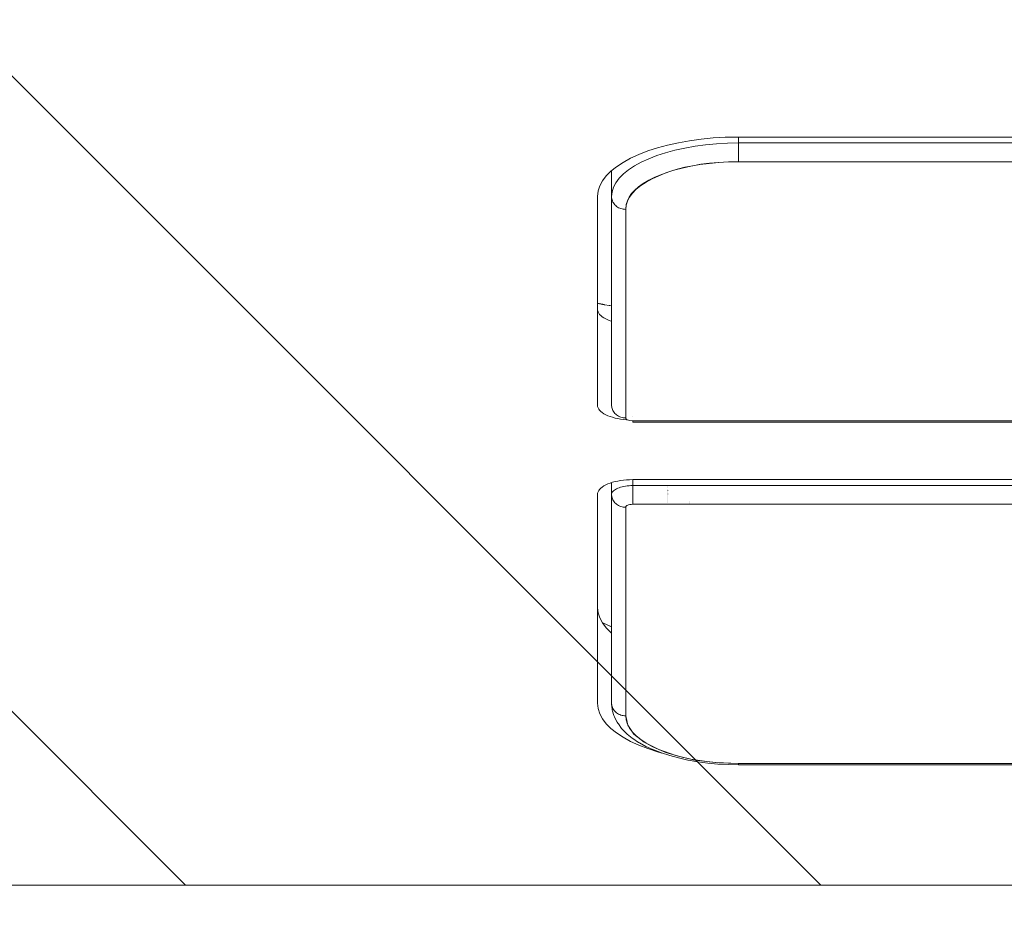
# Model space of a CAD drawing. Header units: inches. Extents: x -420 to -276, y -52 to 18.
# Tile 58 of 187: x -357.162 to -356.611, y -47.501 to -47.001. Entities that reach past the tile are written whole.
import ezdxf

# ---------------------------------------------------------------- set-up
doc = ezdxf.new("R2010")
doc.units = ezdxf.units.IN
doc.header["$LTSCALE"] = 32
doc.header["$MEASUREMENT"] = 0
doc.linetypes.add('Dash Style-1', pattern=[0.083328, 0.041656, -0.041672])
for name, color, linetype, lineweight in [('DashLineFill', 7, 'Dash Style-1', 13), ('Drawing', 7, 'Continuous', 18), ('None', 7, 'Continuous', 18)]:
    doc.layers.add(name, color=color, linetype=linetype, lineweight=lineweight)

# ---------------------------------------------------------------- blocks, each defined once
blk = doc.blocks.new('TiMotion_Handset (2D)')
at = {"layer": 'DashLineFill', "linetype": 'Continuous', "lineweight": 13}
h = blk.add_hatch(dxfattribs=at)
h.set_pattern_fill('Steel', color=253, style=0, pattern_type=2)
h.set_pattern_definition([(45, (0, 0), (-1.61301565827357, 1.935715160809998), []), (45, (-1.0608, 1.0608), (-0.4723460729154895, 0.4167612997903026), [])])
h.paths.add_polyline_path([(-0.5650679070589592, 2.440944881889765), (-0.5636889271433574, 2.443168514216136), (-0.5621892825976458, 2.445271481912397), (-0.5605689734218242, 2.447253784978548), (-0.5588279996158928, 2.449115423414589), (-0.5569663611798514, 2.45085639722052), (-0.5549840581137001, 2.452476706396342), (-0.5528810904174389, 2.453976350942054), (-0.5506574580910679, 2.455355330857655), (-0.5483514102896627, 2.456591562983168), (-0.5460011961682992, 2.457662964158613), (-0.543606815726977, 2.458569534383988), (-0.5411682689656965, 2.459311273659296), (-0.5386855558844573, 2.459888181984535), (-0.5361586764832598, 2.460300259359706), (-0.5335876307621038, 2.460547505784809), (-0.5309724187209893, 2.460629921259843), (0.4425815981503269, 2.460629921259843), (0.4451968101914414, 2.460547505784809), (0.4477678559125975, 2.460300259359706), (0.450294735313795, 2.459888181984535), (0.4527774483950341, 2.459311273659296), (0.4552159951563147, 2.458569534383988), (0.4576103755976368, 2.457662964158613), (0.4599605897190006, 2.456591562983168), (0.4622666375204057, 2.455355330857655), (0.4644902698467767, 2.453976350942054), (0.4665932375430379, 2.452476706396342), (0.4685755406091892, 2.45085639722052), (0.4704371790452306, 2.449115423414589), (0.472178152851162, 2.447253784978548), (0.4737984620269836, 2.445271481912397), (0.4752981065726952, 2.443168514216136), (0.4766770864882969, 2.440944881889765), (0.4779133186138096, 2.43863883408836), (0.478984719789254, 2.436288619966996), (0.47989129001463, 2.433894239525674), (0.4806330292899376, 2.431455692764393), (0.4812099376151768, 2.428972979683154), (0.4816220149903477, 2.426446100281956), (0.4818692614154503, 2.423875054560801), (0.4819516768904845, 2.421259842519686), (0.4819516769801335, 1.765582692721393), (0.4825163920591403, 1.763951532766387), (0.4830058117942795, 1.762300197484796), (0.4834199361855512, 1.760628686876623), (0.4837587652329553, 1.758937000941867), (0.4840222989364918, 1.757225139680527), (0.4842105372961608, 1.755493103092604), (0.4843234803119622, 1.753740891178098), (0.484361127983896, 1.751968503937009), (0.484361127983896, -1.751965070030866), (0.4842787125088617, -1.75458028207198), (0.4840314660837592, -1.757151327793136), (0.4836193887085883, -1.759678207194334), (0.483042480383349, -1.762160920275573), (0.4823007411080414, -1.764599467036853), (0.4813941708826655, -1.766993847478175), (0.4803227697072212, -1.769344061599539), (0.4790865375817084, -1.771650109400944), (0.4777075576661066, -1.773873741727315), (0.4762079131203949, -1.775976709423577), (0.4745876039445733, -1.777959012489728), (0.4728466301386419, -1.779820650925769), (0.4709849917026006, -1.781561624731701), (0.4690026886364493, -1.783181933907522), (0.4668997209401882, -1.784681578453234), (0.4646760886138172, -1.786060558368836), (0.4623700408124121, -1.787296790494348), (0.4600198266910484, -1.788368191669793), (0.4576254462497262, -1.789274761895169), (0.4551868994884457, -1.790016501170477), (0.4527041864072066, -1.790593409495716), (0.4501773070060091, -1.791005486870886), (0.447606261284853, -1.791252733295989), (0.4449910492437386, -1.791335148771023), (-1.79051826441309, -1.791335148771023), (-1.793133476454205, -1.791252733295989), (-1.795704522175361, -1.791005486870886), (-1.798231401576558, -1.790593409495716), (-1.800714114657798, -1.790016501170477), (-1.803152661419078, -1.789274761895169), (-1.8055470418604, -1.788368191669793), (-1.807897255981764, -1.787296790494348), (-1.810203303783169, -1.786060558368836), (-1.81242693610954, -1.784681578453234), (-1.814529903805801, -1.783181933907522), (-1.816512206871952, -1.781561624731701), (-1.818373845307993, -1.779820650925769), (-1.820114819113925, -1.777959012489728), (-1.821735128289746, -1.775976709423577), (-1.823234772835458, -1.773873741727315), (-1.82461375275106, -1.771650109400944), (-1.825849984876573, -1.769344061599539), (-1.826921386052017, -1.766993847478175), (-1.827827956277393, -1.764599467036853), (-1.828569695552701, -1.762160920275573), (-1.82914660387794, -1.759678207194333), (-1.829558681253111, -1.757151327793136), (-1.829805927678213, -1.75458028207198), (-1.829888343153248, -1.751965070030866), (-1.829888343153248, 1.751968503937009), (-1.829805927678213, 1.754583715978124), (-1.829558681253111, 1.75715476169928), (-1.82914660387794, 1.759681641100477), (-1.828569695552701, 1.762164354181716), (-1.827827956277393, 1.764602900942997), (-1.826921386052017, 1.766997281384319), (-1.825849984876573, 1.769347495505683), (-1.82461375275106, 1.771653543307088), (-1.823234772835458, 1.773877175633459), (-1.821735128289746, 1.77598014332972), (-1.820114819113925, 1.777962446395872), (-1.818373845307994, 1.779824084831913), (-1.816512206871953, 1.781565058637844), (-1.814529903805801, 1.783185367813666), (-1.81242693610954, 1.784685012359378), (-1.810203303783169, 1.786063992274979), (-1.807897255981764, 1.787300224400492), (-1.8055470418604, 1.788371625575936), (-1.803152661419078, 1.789278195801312), (-1.800714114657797, 1.79001993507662), (-1.798231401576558, 1.790596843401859), (-1.795704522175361, 1.79100892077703), (-1.793133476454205, 1.791256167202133), (-1.79051826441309, 1.791338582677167), (-0.5703424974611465, 1.791338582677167), (-0.5703424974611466, 2.421259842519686), (-0.5702600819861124, 2.423875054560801), (-0.5700128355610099, 2.426446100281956), (-0.569600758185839, 2.428972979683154), (-0.5690238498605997, 2.431455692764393), (-0.5682821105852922, 2.433894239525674), (-0.5673755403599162, 2.436288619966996), (-0.5663041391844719, 2.43863883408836)])
at = {"layer": 'DashLineFill'}
blk.add_open_spline([(-0.5650679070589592, 2.440944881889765), (-0.559793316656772, 2.450080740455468), (-0.5415215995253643, 2.460629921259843), (-0.04419541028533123, 2.460629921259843), (0.4531307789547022, 2.460629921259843), (0.4714024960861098, 2.450080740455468), (0.4819516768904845, 2.431809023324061), (0.4819516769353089, 2.09342126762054), (0.4819516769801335, 1.765582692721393), (0.484361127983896, 1.759098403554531), (0.484361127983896, 1.716953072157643e-06), (0.484361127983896, -1.76251425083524), (0.473811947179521, -1.780785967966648), (0.4555402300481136, -1.791335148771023), (-0.672763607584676, -1.791335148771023), (-1.801067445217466, -1.791335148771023), (-1.819339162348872, -1.780785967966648), (-1.829888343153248, -1.76251425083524), (-1.829888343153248, 1.716953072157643e-06), (-1.829888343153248, 1.762517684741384), (-1.819339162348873, 1.780789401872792), (-1.801067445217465, 1.791338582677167), (-1.180430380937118, 1.791338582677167), (-0.5703424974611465, 1.791338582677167), (-0.5703424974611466, 2.106299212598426), (-0.5703424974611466, 2.431809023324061), (-0.5650679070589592, 2.440944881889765)], degree=2, knots=[0, 0, 0, 0.001659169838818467, 0.003318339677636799, 0.07987838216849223, 0.08153755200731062, 0.08319672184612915, 0.08485589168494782, 0.1364181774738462, 0.1364181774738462, 0.1375061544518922, 0.4048450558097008, 0.4064547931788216, 0.4080645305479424, 0.4096742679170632, 0.5802364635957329, 0.5818462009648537, 0.5834559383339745, 0.5850656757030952, 0.8524045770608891, 0.8540143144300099, 0.8556240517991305, 0.8572337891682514, 0.9503292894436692, 0.9503292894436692, 0.9983902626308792, 1, 1, 1], dxfattribs=at)
at = {"layer": 'Drawing', "color": 7, "linetype": 'Continuous'}
for p, q in [((0.484361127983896, -1.718944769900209), (0.484361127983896, 1.633858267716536)), ((0.06655405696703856, -0.275590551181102), (0.06655405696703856, 0.4330708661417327)), ((0.2578969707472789, -0.3346456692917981), (0.2578969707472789, 0.4330708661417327)), ((0.06670174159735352, -0.2830006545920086), (0.06655405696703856, -0.275590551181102)), ((0.06709551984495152, -0.2897370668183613), (0.06670174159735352, -0.2830006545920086)), ((0.06773348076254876, -0.2963679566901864), (0.06709551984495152, -0.2897370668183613)), ((0.06861086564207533, -0.3028438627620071), (0.06773348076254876, -0.2963679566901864)), ((0.06972112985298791, -0.3091164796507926), (0.06861086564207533, -0.3028438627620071)), ((0.07105599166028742, -0.3151390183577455), (0.06972112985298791, -0.3091164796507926)), ((0.07260549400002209, -0.3208665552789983), (0.07105599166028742, -0.3151390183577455)), ((0.4105900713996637, -0.3183580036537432), (0.4099114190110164, -0.3208665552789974)), ((0.07435807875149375, -0.3262563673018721), (0.07260549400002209, -0.3208665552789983)), ((0.4099114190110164, -0.3208665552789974), (0.4081588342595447, -0.3262563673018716)), ((0.07630067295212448, -0.3312682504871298), (0.07435807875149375, -0.3262563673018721)), ((0.4081588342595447, -0.3262563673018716), (0.406216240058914, -0.3312682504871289)), ((0.07841878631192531, -0.3358648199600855), (0.07630067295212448, -0.3312682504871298)), ((0.2579338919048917, -0.3364981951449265), (0.2578969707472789, -0.3346456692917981)), ((0.406216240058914, -0.3312682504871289), (0.4040981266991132, -0.3358648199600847)), ((0.08069661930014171, -0.3400117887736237), (0.07841878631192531, -0.3358648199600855)), ((0.08311718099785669, -0.3436782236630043), (0.08069661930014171, -0.3400117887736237)), ((0.2243250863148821, -0.3398400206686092), (0.224105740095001, -0.3414589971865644)), ((0.2244845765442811, -0.338182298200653), (0.2243250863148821, -0.3398400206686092)), ((0.2245129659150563, -0.3376966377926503), (0.2244845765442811, -0.338182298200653)), ((0.2580323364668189, -0.3381822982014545), (0.2579338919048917, -0.3364981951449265)), ((0.2581918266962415, -0.3398400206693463), (0.2580323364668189, -0.3381822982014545)), ((0.2584111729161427, -0.3414589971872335), (0.2581918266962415, -0.3398400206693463)), ((0.4018202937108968, -0.3400117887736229), (0.3993997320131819, -0.3436782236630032)), ((0.4040981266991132, -0.3358648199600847), (0.4018202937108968, -0.3400117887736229)), ((0.085662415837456, -0.3468367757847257), (0.08311718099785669, -0.3436782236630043)), ((0.1608577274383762, -0.3464566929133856), (0.1606902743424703, -0.3477838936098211)), ((0.1694249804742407, -0.3464566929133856), (0.1691468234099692, -0.347312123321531)), ((0.2231070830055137, -0.3459646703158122), (0.2226689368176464, -0.347312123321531)), ((0.2234944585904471, -0.344532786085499), (0.2231070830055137, -0.3459646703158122)), ((0.2238281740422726, -0.343027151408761), (0.2234944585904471, -0.344532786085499)), ((0.224105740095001, -0.3414589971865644), (0.2238281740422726, -0.343027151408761)), ((0.2586887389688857, -0.3430271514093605), (0.2584111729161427, -0.3414589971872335)), ((0.2590224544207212, -0.3445327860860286), (0.2586887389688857, -0.3430271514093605)), ((0.2594098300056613, -0.3459646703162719), (0.2590224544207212, -0.3445327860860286)), ((0.259847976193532, -0.3473121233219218), (0.2594098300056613, -0.3459646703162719)), ((0.343638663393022, -0.3464566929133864), (0.3433323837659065, -0.3468367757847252)), ((0.3993997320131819, -0.3436782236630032), (0.3968544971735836, -0.3468367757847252)), ((0.08831333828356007, -0.3494638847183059), (0.085662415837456, -0.3468367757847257)), ((0.09105017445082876, -0.3515399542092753), (0.08831333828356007, -0.3494638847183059)), ((0.09385250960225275, -0.3530494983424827), (0.09105017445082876, -0.3515399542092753)), ((0.1602314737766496, -0.3505624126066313), (0.1596694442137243, -0.3532737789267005)), ((0.1669570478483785, -0.3516675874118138), (0.1663207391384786, -0.3524572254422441)), ((0.1669570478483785, -0.3516675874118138), (0.1663270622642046, -0.3524572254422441)), ((0.1669570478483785, -0.3516675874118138), (0.1675621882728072, -0.3507509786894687)), ((0.1681316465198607, -0.3497142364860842), (0.1675621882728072, -0.3507509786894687)), ((0.1686611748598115, -0.3485650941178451), (0.1681316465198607, -0.3497142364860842)), ((0.1686611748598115, -0.3485650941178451), (0.1691468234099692, -0.347312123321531)), ((0.2198428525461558, -0.3524572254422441), (0.2204791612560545, -0.3516675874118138)), ((0.2210843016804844, -0.3507509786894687), (0.2204791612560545, -0.3516675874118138)), ((0.2216537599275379, -0.3497142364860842), (0.2210843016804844, -0.3507509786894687)), ((0.2221832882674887, -0.3485650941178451), (0.2216537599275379, -0.3497142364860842)), ((0.2226689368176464, -0.347312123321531), (0.2221832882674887, -0.3485650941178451)), ((0.2603336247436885, -0.3485650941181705), (0.259847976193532, -0.3473121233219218)), ((0.2608631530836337, -0.3497142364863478), (0.2603336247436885, -0.3485650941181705)), ((0.2614326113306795, -0.3507509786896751), (0.2608631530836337, -0.3497142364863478)), ((0.2620377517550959, -0.3516675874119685), (0.2614326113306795, -0.3507509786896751)), ((0.2626740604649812, -0.3524572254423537), (0.2620377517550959, -0.3516675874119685)), ((0.3379446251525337, -0.3515399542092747), (0.3351422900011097, -0.3530494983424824)), ((0.3406814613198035, -0.349463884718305), (0.3379446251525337, -0.3515399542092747)), ((0.3433323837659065, -0.3468367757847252), (0.3406814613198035, -0.349463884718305)), ((0.3914667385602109, -0.3515399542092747), (0.3886644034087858, -0.3530494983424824)), ((0.3914667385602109, -0.3515399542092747), (0.3942035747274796, -0.349463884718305)), ((0.3968544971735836, -0.3468367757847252), (0.3942035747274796, -0.349463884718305)), ((0.09669944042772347, -0.3539812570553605), (0.09385250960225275, -0.3530494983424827)), ((0.09983108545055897, -0.3543307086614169), (0.09669944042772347, -0.3539812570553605)), ((0.216300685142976, -0.3543307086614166), (0.09983108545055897, -0.3543307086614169)), ((0.1596694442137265, -0.3532737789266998), (0.1594012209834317, -0.3543307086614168)), ((0.1628439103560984, -0.3543301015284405), (0.1627785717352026, -0.3543307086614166)), ((0.1635614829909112, -0.3542433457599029), (0.1628439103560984, -0.3543301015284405)), ((0.1642732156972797, -0.3540104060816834), (0.1635614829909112, -0.3542433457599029)), ((0.164973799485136, -0.3536330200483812), (0.1642732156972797, -0.3540104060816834)), ((0.1656580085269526, -0.3531140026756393), (0.164973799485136, -0.3536330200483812)), ((0.1663207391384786, -0.3524572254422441), (0.1656580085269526, -0.3531140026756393)), ((0.2170835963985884, -0.3542433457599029), (0.216300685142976, -0.3543307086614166)), ((0.2177953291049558, -0.3540104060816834), (0.2170835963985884, -0.3542433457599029)), ((0.2184959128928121, -0.3536330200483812), (0.2177953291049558, -0.3540104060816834)), ((0.2191801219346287, -0.3531140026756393), (0.2184959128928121, -0.3536330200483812)), ((0.2198428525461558, -0.3524572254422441), (0.2191801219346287, -0.3531140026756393)), ((0.2633367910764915, -0.3531140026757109), (0.2626740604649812, -0.3524572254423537)), ((0.2640210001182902, -0.3536330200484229), (0.2633367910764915, -0.3531140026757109)), ((0.2647215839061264, -0.3540104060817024), (0.2640210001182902, -0.3536330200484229)), ((0.2654333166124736, -0.3542433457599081), (0.2647215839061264, -0.3540104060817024)), ((0.2662162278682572, -0.3543307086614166), (0.2654333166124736, -0.3542433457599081)), ((0.3826858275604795, -0.3543307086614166), (0.2662162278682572, -0.3543307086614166)), ((0.3294250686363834, -0.3543282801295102), (0.3291637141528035, -0.3543307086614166)), ((0.332295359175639, -0.3539812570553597), (0.3294250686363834, -0.3543282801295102)), ((0.3351422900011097, -0.3530494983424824), (0.332295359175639, -0.3539812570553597)), ((0.3858174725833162, -0.3539812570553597), (0.3826858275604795, -0.3543307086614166)), ((0.3858174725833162, -0.3539812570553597), (0.3886644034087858, -0.3530494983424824))]:
    blk.add_line(p, q, dxfattribs=at)
at = {"layer": 'Drawing'}
for p, q in [((0.06988175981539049, 0.4330708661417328), (0.06988175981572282, -0.275590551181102)), ((0.08034574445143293, 0.4330708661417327), (0.08034574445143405, -0.2755905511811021)), ((0.2251008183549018, 0.4330708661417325), (0.2251008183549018, -0.3346456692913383)), ((0.2258385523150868, -0.3346456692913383), (0.2258385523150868, 0.4330708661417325)), ((0.2612246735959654, 0.433070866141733), (0.2612246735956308, -0.334645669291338)), ((0.2716886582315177, 0.433070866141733), (0.2716886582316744, -0.3346456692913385)), ((0.4164437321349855, 0.4330708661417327), (0.4164437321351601, -0.275590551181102)), ((0.4171814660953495, -0.275590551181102), (0.4171814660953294, 0.4330708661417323)), ((0.06988175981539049, -0.275590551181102), (0.06655405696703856, -0.275590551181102)), ((0.06988175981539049, -0.275590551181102), (0.06999572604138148, -0.2817669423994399)), ((0.07051639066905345, -0.275590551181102), (0.06988175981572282, -0.275590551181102)), ((0.07117151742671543, -0.275590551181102), (0.07051639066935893, -0.275590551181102)), ((0.07184215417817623, -0.275590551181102), (0.0711715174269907, -0.275590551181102)), ((0.07252319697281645, -0.275590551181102), (0.07184215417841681, -0.275590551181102)), ((0.07524740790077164, -0.275590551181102), (0.07252319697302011, -0.275590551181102)), ((0.08034574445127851, -0.275590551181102), (0.07524740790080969, -0.275590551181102)), ((0.08034574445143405, -0.2755905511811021), (0.08043472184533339, -0.2810444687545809)), ((0.08044704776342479, -0.2810806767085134), (0.08034574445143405, -0.275590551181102)), ((0.4159564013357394, -0.2882240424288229), (0.4164437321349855, -0.2755905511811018)), ((0.4164437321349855, -0.2755905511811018), (0.4163424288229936, -0.2810806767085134)), ((0.4167066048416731, -0.2755905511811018), (0.4164437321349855, -0.2755905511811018)), ((0.4169131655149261, -0.2755905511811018), (0.4167066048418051, -0.2755905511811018)), ((0.4170618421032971, -0.2755905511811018), (0.4169131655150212, -0.2755905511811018)), ((0.4171515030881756, -0.2755905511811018), (0.4170618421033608, -0.2755905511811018)), ((0.4170748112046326, -0.281370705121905), (0.4171814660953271, -0.2755905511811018)), ((0.4171814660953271, -0.2755905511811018), (0.4171515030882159, -0.2755905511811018)), ((0.07033675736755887, -0.2878963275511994), (0.06999572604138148, -0.2817669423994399)), ((0.08043472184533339, -0.2810444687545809), (0.08072307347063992, -0.2866402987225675)), ((0.08075018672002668, -0.2865290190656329), (0.08044704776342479, -0.2810806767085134)), ((0.4163424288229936, -0.2810806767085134), (0.4160392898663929, -0.2865290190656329)), ((0.4167556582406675, -0.2871068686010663), (0.4170748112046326, -0.281370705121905)), ((0.0709022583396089, -0.2939320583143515), (0.07033675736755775, -0.2878963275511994)), ((0.08072307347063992, -0.2866402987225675), (0.0811825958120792, -0.291789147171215)), ((0.08125285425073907, -0.2918941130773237), (0.08075018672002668, -0.2865290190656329)), ((0.4144944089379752, -0.2998588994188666), (0.4159564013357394, -0.2882240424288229)), ((0.4160392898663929, -0.2865290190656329), (0.4155366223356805, -0.2918941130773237)), ((0.4167556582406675, -0.2871068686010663), (0.4162264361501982, -0.292755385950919)), ((0.0716879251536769, -0.2998281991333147), (0.0709022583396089, -0.2939320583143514)), ((0.0811825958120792, -0.291789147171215), (0.08179612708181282, -0.2965897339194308)), ((0.08195122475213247, -0.2971351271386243), (0.08125285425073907, -0.2918941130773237)), ((0.08179612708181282, -0.2965897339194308), (0.0825588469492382, -0.3011358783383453)), ((0.4155366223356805, -0.2918941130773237), (0.414838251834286, -0.2971351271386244)), ((0.4154911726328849, -0.298273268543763), (0.4162264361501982, -0.292755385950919)), ((0.0716879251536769, -0.2998281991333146), (0.07268777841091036, -0.3055398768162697)), ((0.08283998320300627, -0.3022121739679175), (0.08195122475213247, -0.2971351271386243)), ((0.0825588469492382, -0.3011358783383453), (0.08347523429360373, -0.3055022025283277)), ((0.08391236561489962, -0.3070866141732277), (0.08283998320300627, -0.3022121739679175)), ((0.4120577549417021, -0.3104951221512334), (0.4144944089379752, -0.2998588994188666)), ((0.4139494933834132, -0.3022121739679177), (0.4128771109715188, -0.307086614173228)), ((0.414838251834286, -0.2971351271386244), (0.4139494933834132, -0.3022121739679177)), ((0.4145554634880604, -0.3036185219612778), (0.4154911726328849, -0.298273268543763)), ((0.0738942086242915, -0.3110236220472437), (0.07268777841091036, -0.3055398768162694)), ((0.08347523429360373, -0.3055022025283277), (0.0845581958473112, -0.3097499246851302)), ((0.08516021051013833, -0.3117213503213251), (0.08391236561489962, -0.3070866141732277)), ((0.2701391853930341, -0.3031496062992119), (0.2701201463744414, -0.3031496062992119)), ((0.2706013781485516, -0.3031496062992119), (0.2705842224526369, -0.3031496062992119)), ((0.2710175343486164, -0.3031496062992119), (0.2710023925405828, -0.3031496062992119)), ((0.2713844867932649, -0.3031496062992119), (0.2713714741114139, -0.3031496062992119)), ((0.4128771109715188, -0.307086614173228), (0.4116292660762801, -0.3117213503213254)), ((0.4133619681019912, -0.3090551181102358), (0.4145013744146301, -0.3038760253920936)), ((0.4145554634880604, -0.3036185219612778), (0.4145013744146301, -0.3038760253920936)), ((0.07529803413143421, -0.3162377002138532), (0.0738942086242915, -0.3110236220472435)), ((0.0845581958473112, -0.3097499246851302), (0.08582935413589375, -0.3139310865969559)), ((0.08657402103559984, -0.3160811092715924), (0.08516021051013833, -0.3117213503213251)), ((0.4086464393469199, -0.3201327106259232), (0.4120577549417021, -0.3104951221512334)), ((0.4116292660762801, -0.3117213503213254), (0.4102154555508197, -0.3160811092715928)), ((0.4120361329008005, -0.3139795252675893), (0.4133619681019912, -0.3090551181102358)), ((0.07529803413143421, -0.316237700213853), (0.07688857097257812, -0.321142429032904)), ((0.08582935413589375, -0.3139310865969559), (0.0873203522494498, -0.3180913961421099)), ((0.08814303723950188, -0.3201327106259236), (0.08657402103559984, -0.3160811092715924)), ((0.0873203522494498, -0.3180913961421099), (0.08905185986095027, -0.3222140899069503)), ((0.2612409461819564, -0.3149606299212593), (0.2612246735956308, -0.3149606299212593)), ((0.2618761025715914, -0.3149606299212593), (0.2618593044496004, -0.3149606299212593)), ((0.262531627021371, -0.3149606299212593), (0.2625144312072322, -0.3149606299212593)), ((0.2632025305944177, -0.3149606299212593), (0.2631850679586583, -0.3149606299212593)), ((0.2638837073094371, -0.3149606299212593), (0.2638661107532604, -0.3149606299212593)), ((0.2645699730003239, -0.3149606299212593), (0.2645523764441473, -0.3149606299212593)), ((0.2652561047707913, -0.3149606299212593), (0.2652386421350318, -0.3149606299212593)), ((0.2659368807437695, -0.3149606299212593), (0.2659196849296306, -0.3149606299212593)), ((0.2666071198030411, -0.3149606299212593), (0.2665903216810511, -0.3149606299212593)), ((0.2672617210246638, -0.3149606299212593), (0.267245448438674, -0.3149606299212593)), ((0.2678957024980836, -0.3149606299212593), (0.2678800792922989, -0.3149606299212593)), ((0.2685042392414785, -0.3149606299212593), (0.2684893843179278, -0.3149606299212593)), ((0.2690826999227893, -0.3149606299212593), (0.2690687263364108, -0.3149606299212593)), ((0.2696266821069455, -0.3149606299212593), (0.2696136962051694, -0.3149606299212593)), ((0.2701320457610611, -0.3149606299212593), (0.2701201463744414, -0.3149606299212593)), ((0.2705949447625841, -0.3149606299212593), (0.2705842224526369, -0.3149606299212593)), ((0.4102154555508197, -0.3160811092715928), (0.4086464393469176, -0.320132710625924)), ((0.4088668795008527, -0.3229165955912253), (0.4105339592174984, -0.3186117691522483)), ((0.4105339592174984, -0.3186117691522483), (0.4120361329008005, -0.3139795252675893)), ((0.07865371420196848, -0.3257004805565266), (0.07688857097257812, -0.3211424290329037)), ((0.08985531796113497, -0.3238453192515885), (0.08814303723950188, -0.3201327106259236)), ((0.08905185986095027, -0.3222140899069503), (0.09071826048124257, -0.3255964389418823)), ((0.09169783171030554, -0.3271906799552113), (0.08985531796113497, -0.3238453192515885)), ((0.4045181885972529, -0.3282045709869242), (0.4086464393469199, -0.3201327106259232)), ((0.4069341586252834, -0.3238453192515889), (0.405091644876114, -0.3271906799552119)), ((0.4068704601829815, -0.3273050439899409), (0.4087055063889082, -0.3233262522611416)), ((0.4086464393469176, -0.320132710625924), (0.4069341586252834, -0.3238453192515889)), ((0.4088668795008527, -0.3229165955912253), (0.4087055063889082, -0.3233262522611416)), ((0.07865371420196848, -0.3257004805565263), (0.08058003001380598, -0.3298771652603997)), ((0.08265285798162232, -0.3336406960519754), (0.08058003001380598, -0.3298771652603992)), ((0.09071826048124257, -0.3255964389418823), (0.09255960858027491, -0.3287498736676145)), ((0.09365655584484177, -0.3301433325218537), (0.09169783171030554, -0.3271906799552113)), ((0.09255960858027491, -0.3287498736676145), (0.09439790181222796, -0.3313590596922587)), ((0.4000047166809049, -0.3339701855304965), (0.4045181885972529, -0.3282045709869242)), ((0.405091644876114, -0.3271906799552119), (0.4031329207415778, -0.3301433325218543)), ((0.4068704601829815, -0.3273050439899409), (0.4048958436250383, -0.3308902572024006)), ((0.08485642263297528, -0.3369624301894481), (0.08265285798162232, -0.333640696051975)), ((0.09571658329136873, -0.3326808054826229), (0.09365655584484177, -0.3301433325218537)), ((0.09439790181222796, -0.3313590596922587), (0.0962512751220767, -0.333506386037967)), ((0.09786223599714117, -0.3347837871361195), (0.09571658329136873, -0.3326808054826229)), ((0.0962512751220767, -0.333506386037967), (0.0981442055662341, -0.3352519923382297)), ((0.1000771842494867, -0.3364362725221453), (0.09786223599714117, -0.3347837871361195)), ((0.0981442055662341, -0.3352519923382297), (0.1001024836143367, -0.3366301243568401)), ((0.2227227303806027, -0.3346456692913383), (0.2226887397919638, -0.3346456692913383)), ((0.2249573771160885, -0.3362576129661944), (0.2251008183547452, -0.3346456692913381)), ((0.2258385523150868, -0.3346456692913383), (0.2251008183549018, -0.3346456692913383)), ((0.2612246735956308, -0.3346456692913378), (0.2578969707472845, -0.3346456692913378)), ((0.2612436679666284, -0.3356750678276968), (0.2612246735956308, -0.3346456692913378)), ((0.2716886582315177, -0.3346456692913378), (0.2612246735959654, -0.3346456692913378)), ((0.2716886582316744, -0.3346456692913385), (0.2717388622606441, -0.3355111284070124)), ((0.2717388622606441, -0.3355111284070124), (0.2718341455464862, -0.3362699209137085)), ((0.3951060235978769, -0.3374295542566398), (0.4000047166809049, -0.3339701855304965)), ((0.3989272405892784, -0.3347837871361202), (0.3967122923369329, -0.336436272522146)), ((0.4010728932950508, -0.3326808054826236), (0.3989272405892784, -0.3347837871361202)), ((0.4022192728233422, -0.3349651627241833), (0.3999771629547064, -0.3377269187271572)), ((0.4031329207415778, -0.3301433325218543), (0.4010728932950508, -0.3326808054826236)), ((0.402532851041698, -0.334526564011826), (0.4022192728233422, -0.3349651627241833)), ((0.402532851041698, -0.334526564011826), (0.404648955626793, -0.3313366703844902)), ((0.4048958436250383, -0.3308902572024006), (0.404648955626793, -0.3313366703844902)), ((0.08485642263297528, -0.3369624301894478), (0.08717395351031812, -0.3398170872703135)), ((0.08958781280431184, -0.3421829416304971), (0.08717395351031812, -0.339817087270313)), ((0.1023445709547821, -0.3376256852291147), (0.1000771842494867, -0.3364362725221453)), ((0.1001024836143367, -0.3366301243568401), (0.1021544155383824, -0.3376531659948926)), ((0.1021544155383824, -0.3376531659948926), (0.1043323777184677, -0.338312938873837)), ((0.1046471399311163, -0.3383429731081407), (0.1023445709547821, -0.3376256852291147)), ((0.1043323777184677, -0.338312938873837), (0.1069673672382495, -0.3385826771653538)), ((0.1069673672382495, -0.3385826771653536), (0.1046471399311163, -0.3383429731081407)), ((0.1067242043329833, -0.340620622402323), (0.1065369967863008, -0.3412757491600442)), ((0.1068589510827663, -0.3399499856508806), (0.1067242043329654, -0.3406206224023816)), ((0.1068589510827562, -0.3399499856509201), (0.1069402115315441, -0.3392689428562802)), ((0.1069402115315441, -0.3392689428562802), (0.1069673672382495, -0.3385826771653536)), ((0.2234369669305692, -0.3385826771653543), (0.1069673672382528, -0.3385826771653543)), ((0.2230065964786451, -0.3412757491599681), (0.2231938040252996, -0.340620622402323)), ((0.2231938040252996, -0.340620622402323), (0.2233285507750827, -0.3399499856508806)), ((0.2233285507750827, -0.3399499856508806), (0.2234369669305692, -0.3385826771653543)), ((0.2234369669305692, -0.3385826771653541), (0.2238416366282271, -0.3384435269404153)), ((0.2238416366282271, -0.3384435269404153), (0.2242522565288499, -0.338103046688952)), ((0.2242522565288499, -0.338103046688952), (0.2245550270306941, -0.3376310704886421)), ((0.2245550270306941, -0.3376310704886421), (0.2247831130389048, -0.3370341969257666)), ((0.2247831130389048, -0.3370341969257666), (0.2249573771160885, -0.3362576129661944)), ((0.2613005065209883, -0.3366966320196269), (0.2612436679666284, -0.3356750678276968)), ((0.261394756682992, -0.3377025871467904), (0.2613005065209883, -0.3366966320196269)), ((0.2615257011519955, -0.3386852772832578), (0.261394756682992, -0.3377025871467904)), ((0.2616923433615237, -0.3396372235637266), (0.2615257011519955, -0.3386852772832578)), ((0.2618934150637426, -0.3405511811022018), (0.2616923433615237, -0.3396372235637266)), ((0.2621273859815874, -0.3414201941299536), (0.2618934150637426, -0.3405511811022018)), ((0.2718341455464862, -0.3362699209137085), (0.2719745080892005, -0.3369220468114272)), ((0.2719745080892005, -0.3369220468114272), (0.2721599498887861, -0.337467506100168)), ((0.2721599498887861, -0.337467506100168), (0.2723904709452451, -0.3379062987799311)), ((0.2723904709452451, -0.3379062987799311), (0.2726660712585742, -0.3382384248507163)), ((0.2726660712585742, -0.3382384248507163), (0.2729867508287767, -0.3384638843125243)), ((0.2731093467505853, -0.3406206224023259), (0.2729221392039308, -0.341275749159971)), ((0.2729867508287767, -0.3384638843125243), (0.2733525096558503, -0.3385826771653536)), ((0.2732440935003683, -0.3399499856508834), (0.2731093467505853, -0.3406206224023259)), ((0.2733525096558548, -0.3385826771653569), (0.2732440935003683, -0.3399499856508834)), ((0.3898221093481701, -0.3385826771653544), (0.2733525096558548, -0.3385826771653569)), ((0.3893917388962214, -0.3412757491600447), (0.3895789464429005, -0.3406206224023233)), ((0.389578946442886, -0.3406206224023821), (0.3897136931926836, -0.3399499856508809)), ((0.3897136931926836, -0.3399499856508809), (0.3898221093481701, -0.3385826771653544)), ((0.3897949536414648, -0.3392689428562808), (0.3897136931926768, -0.3399499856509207)), ((0.3898221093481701, -0.3385826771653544), (0.3897949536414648, -0.3392689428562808)), ((0.3898221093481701, -0.3385826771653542), (0.3951060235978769, -0.3374295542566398)), ((0.3921423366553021, -0.3383429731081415), (0.3898221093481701, -0.3385826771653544)), ((0.3944449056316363, -0.3376256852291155), (0.3921423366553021, -0.3383429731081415)), ((0.3943747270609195, -0.3426665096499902), (0.3968164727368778, -0.3408448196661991)), ((0.3967122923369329, -0.336436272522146), (0.3944449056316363, -0.3376256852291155)), ((0.3968164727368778, -0.3408448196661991), (0.3972499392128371, -0.3404518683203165)), ((0.3972499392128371, -0.3404518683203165), (0.3996010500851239, -0.3381475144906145)), ((0.3999771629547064, -0.3377269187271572), (0.3996010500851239, -0.3381475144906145)), ((0.09983108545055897, -0.3464566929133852), (0.08535613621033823, -0.3464566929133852)), ((0.09207962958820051, -0.3440419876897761), (0.08958781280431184, -0.3421829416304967)), ((0.09463043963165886, -0.3453800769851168), (0.09207962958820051, -0.3440419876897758)), ((0.09463043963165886, -0.3453800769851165), (0.09722082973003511, -0.346187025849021)), ((0.09983108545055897, -0.3464566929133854), (0.09722082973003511, -0.3461870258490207)), ((0.09983108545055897, -0.3464566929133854), (0.1004530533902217, -0.3464267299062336)), ((0.216300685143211, -0.3464566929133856), (0.09983108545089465, -0.3464566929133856)), ((0.1004530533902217, -0.3464267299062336), (0.1010702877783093, -0.3463370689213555)), ((0.1010702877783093, -0.3463370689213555), (0.1016780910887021, -0.3461883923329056)), ((0.1016780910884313, -0.3461883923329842), (0.1022718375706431, -0.3459818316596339)), ((0.1028470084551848, -0.3457189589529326), (0.1022718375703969, -0.3459818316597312)), ((0.1033992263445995, -0.3454017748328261), (0.1028470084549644, -0.3457189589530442)), ((0.1039242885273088, -0.3450326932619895), (0.1033992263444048, -0.3454017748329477)), ((0.1044181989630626, -0.3446145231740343), (0.1039242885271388, -0.3450326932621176)), ((0.1048771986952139, -0.3441504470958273), (0.1044181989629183, -0.3446145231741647)), ((0.105297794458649, -0.3436439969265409), (0.1048771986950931, -0.3441504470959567)), ((0.1056767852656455, -0.3430990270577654), (0.1052977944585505, -0.3436439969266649)), ((0.1060112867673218, -0.3425196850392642), (0.1056767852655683, -0.3430990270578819)), ((0.1062987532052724, -0.341910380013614), (0.1060112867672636, -0.3425196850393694)), ((0.1065369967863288, -0.3412757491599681), (0.1062987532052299, -0.3419103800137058)), ((0.1607972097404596, -0.3464566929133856), (0.1606748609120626, -0.3474291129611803)), ((0.216300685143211, -0.3464566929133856), (0.2175398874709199, -0.3463370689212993)), ((0.216712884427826, -0.3464163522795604), (0.2163006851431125, -0.3464566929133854)), ((0.2175398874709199, -0.3463370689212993), (0.2181476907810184, -0.3461883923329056)), ((0.2181476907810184, -0.3461883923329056), (0.2187414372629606, -0.3459818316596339)), ((0.2187414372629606, -0.3459818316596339), (0.2193166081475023, -0.3457189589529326)), ((0.2193166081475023, -0.3457189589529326), (0.2198688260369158, -0.3454017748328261)), ((0.2198688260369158, -0.3454017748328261), (0.2203938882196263, -0.3450326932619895)), ((0.2203938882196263, -0.3450326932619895), (0.220887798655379, -0.3446145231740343)), ((0.220887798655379, -0.3446145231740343), (0.2213467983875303, -0.3441504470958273)), ((0.2213467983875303, -0.3441504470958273), (0.2217673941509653, -0.3436439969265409)), ((0.2217673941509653, -0.3436439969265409), (0.2221463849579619, -0.3430990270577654)), ((0.2221463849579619, -0.3430990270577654), (0.2224808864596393, -0.3425196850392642)), ((0.2224808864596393, -0.3425196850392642), (0.2227683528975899, -0.341910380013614)), ((0.2227683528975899, -0.341910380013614), (0.2230065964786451, -0.3412757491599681)), ((0.266216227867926, -0.346456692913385), (0.2595698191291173, -0.346456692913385)), ((0.2623924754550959, -0.3422376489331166), (0.2621273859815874, -0.3414201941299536)), ((0.262686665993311, -0.3429973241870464), (0.2623924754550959, -0.3422376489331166)), ((0.2630077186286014, -0.3436934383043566), (0.262686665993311, -0.3429973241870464)), ((0.2633531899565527, -0.3443206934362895), (0.2630077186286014, -0.3436934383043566)), ((0.2637204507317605, -0.3448743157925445), (0.2633531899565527, -0.3443206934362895)), ((0.2641067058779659, -0.3453500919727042), (0.2637204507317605, -0.3448743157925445)), ((0.2645090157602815, -0.3457444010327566), (0.2641067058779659, -0.3453500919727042)), ((0.2649243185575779, -0.3460542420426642), (0.2645090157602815, -0.3457444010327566)), ((0.2653494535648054, -0.3462772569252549), (0.2649243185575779, -0.3460542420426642)), ((0.2657811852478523, -0.3464117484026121), (0.2653494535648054, -0.3462772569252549)), ((0.266216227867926, -0.346456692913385), (0.2657811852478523, -0.3464117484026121)), ((0.2674554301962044, -0.346337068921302), (0.2662162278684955, -0.3464566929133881)), ((0.3826858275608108, -0.3464566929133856), (0.2662162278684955, -0.3464566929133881)), ((0.2680632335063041, -0.3461883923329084), (0.2674554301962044, -0.346337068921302)), ((0.2686569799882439, -0.3459818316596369), (0.2680632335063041, -0.3461883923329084)), ((0.2692321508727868, -0.3457189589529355), (0.2686569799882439, -0.3459818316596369)), ((0.2697843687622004, -0.3454017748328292), (0.2692321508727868, -0.3457189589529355)), ((0.2703094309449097, -0.3450326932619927), (0.2697843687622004, -0.3454017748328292)), ((0.2708033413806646, -0.3446145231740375), (0.2703094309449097, -0.3450326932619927)), ((0.2712623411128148, -0.3441504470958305), (0.2708033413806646, -0.3446145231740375)), ((0.2716829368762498, -0.343643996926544), (0.2712623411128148, -0.3441504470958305)), ((0.2720619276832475, -0.3430990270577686), (0.2716829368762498, -0.343643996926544)), ((0.2723964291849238, -0.3425196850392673), (0.2720619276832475, -0.3430990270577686)), ((0.2726838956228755, -0.341910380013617), (0.2723964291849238, -0.3425196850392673)), ((0.2729221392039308, -0.341275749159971), (0.2726838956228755, -0.341910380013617)), ((0.3401507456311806, -0.3464566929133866), (0.3386523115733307, -0.3497056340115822)), ((0.3401396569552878, -0.3464566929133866), (0.3393880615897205, -0.3482292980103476)), ((0.3826858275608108, -0.3464566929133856), (0.3839250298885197, -0.3463370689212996)), ((0.3833077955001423, -0.3464267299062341), (0.3826858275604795, -0.3464566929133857)), ((0.3859169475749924, -0.3461571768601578), (0.3833077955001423, -0.3464267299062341)), ((0.3839250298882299, -0.3463370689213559), (0.3833077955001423, -0.3464267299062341)), ((0.3845328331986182, -0.3461883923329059), (0.3839250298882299, -0.3463370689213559)), ((0.3845328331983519, -0.3461883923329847), (0.3851265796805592, -0.3459818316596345)), ((0.3851265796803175, -0.3459818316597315), (0.3857017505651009, -0.345718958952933)), ((0.385701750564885, -0.3457189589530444), (0.3862539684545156, -0.3454017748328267)), ((0.3865308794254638, -0.3460678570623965), (0.3859169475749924, -0.3461571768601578)), ((0.3862539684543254, -0.3454017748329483), (0.386779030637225, -0.3450326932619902)), ((0.3871332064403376, -0.3459197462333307), (0.3865308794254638, -0.3460678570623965)), ((0.3867790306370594, -0.3450326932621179), (0.3872729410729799, -0.3446145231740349)), ((0.3871332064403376, -0.3459197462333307), (0.3897137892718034, -0.3451158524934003)), ((0.3872729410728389, -0.3446145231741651), (0.38773194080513, -0.344150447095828)), ((0.3877319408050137, -0.344150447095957), (0.3881525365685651, -0.3436439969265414)), ((0.3881525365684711, -0.3436439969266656), (0.3885315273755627, -0.3430990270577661)), ((0.3885315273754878, -0.3430990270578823), (0.388866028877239, -0.3425196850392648)), ((0.3888660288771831, -0.3425196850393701), (0.3891534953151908, -0.3419103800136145)), ((0.3891534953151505, -0.3419103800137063), (0.389391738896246, -0.3412757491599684)), ((0.3902923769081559, -0.344912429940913), (0.3897137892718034, -0.3451158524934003)), ((0.3902923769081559, -0.344912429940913), (0.3908482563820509, -0.3446535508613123)), ((0.3933725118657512, -0.343329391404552), (0.3908482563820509, -0.3446535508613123)), ((0.3938900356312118, -0.3430230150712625), (0.3933725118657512, -0.343329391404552)), ((0.3943747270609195, -0.3426665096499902), (0.3938900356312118, -0.3430230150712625)), ((0.16017497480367, -0.3504604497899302), (0.1595710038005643, -0.3533837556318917)), ((0.1606748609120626, -0.3474291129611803), (0.1602314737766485, -0.3505624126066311)), ((0.3393888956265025, -0.3482274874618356), (0.3376623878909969, -0.3516919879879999)), ((0.1595710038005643, -0.3533837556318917), (0.1593325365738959, -0.3543307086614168))]:
    blk.add_line(p, q, dxfattribs=at)
blk = doc.blocks.new('Group-49')
at = {"layer": 'None', "color": 7, "rotation": 270}
blk.add_blockref('TiMotion_Handset (2D)', (61.86220472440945, -30), dxfattribs=at)
blk = doc.blocks.new('SL Credenza Desk Top (2D)')
at = {"layer": 'None'}
blk.add_blockref('Group-49', (0, 0), dxfattribs=at)
at = {"layer": 'Drawing', "color": 0, "flags": 1}
for tag in ['Tag', 'Catalog', 'Option1', 'Option2', 'Option3', 'Option4', 'Option5', 'Option6', 'Option7', 'Option8', 'Option9', 'Option10', 'Option11', 'Option12', 'Custom', 'FinishGroup', 'Discount', 'Item2', 'Item3', 'Item6', 'Item9', 'Item10', 'Item12', 'Item13', 'Item16', 'Item19', 'Item20', 'Item21', 'Item22', 'Item23', 'Item24', 'Item25', 'Item8', 'Item18', 'Item1', 'Item4', 'Item5', 'Item7', 'Item11', 'Item14', 'Item15', 'Item17']:
    blk.add_attdef(tag, (-58.88733172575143, -32.50688762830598), '', height=0.007086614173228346, dxfattribs=at)

msp = doc.modelspace()

# ---------------------------------------------------------------- block references
at = {"layer": 'Drawing'}
msp.add_blockref('SL Credenza Desk Top (2D)', (-418.3466557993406, -16.99999999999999), dxfattribs=at)

doc.saveas('drawing.dxf')
